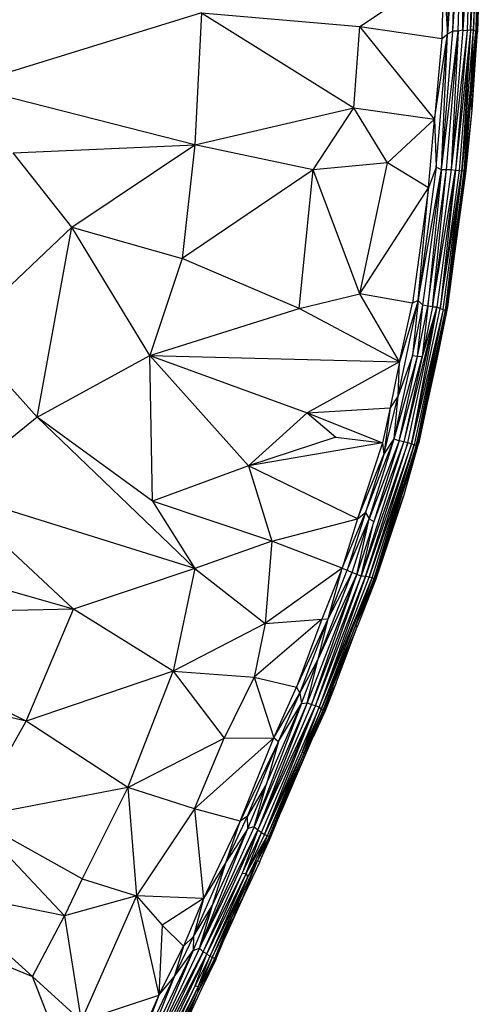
# Paper-space layout '_Inferior' of a CAD drawing. Header units: millimetres. Extents: x 71 to 679, y 71 to 677.
# Tile 17 of 21: x 605 to 679, y 209 to 366. Entities that reach past the tile are written whole.
import ezdxf

# ---------------------------------------------------------------- set-up
doc = ezdxf.new("R2010")
doc.units = ezdxf.units.MM

psp = doc.layouts.new('_Inferior')

# ---------------------------------------------------------------- linework, layer by layer
at = {"color": 7, "linetype": 'Continuous', "lineweight": 25}
for p, q in [((674.91, 386.48), (673.4, 363.64)), ((673.4, 363.64), (674.05, 386.21)), ((674.27, 364.09), (675.73, 386.65)), ((674.27, 364.09), (674.91, 386.48)), ((675.09, 364.09), (675.73, 386.65)), ((675.86, 364.28), (675.73, 386.65)), ((677.16, 386.81), (675.86, 364.28)), ((675.86, 364.28), (676.49, 386.77)), ((677.16, 386.81), (676.54, 364.22)), ((678.21, 386.91), (677.1, 364.25)), ((677.1, 364.25), (677.74, 386.88)), ((677.16, 386.81), (677.1, 364.25)), ((677.57, 364.25), (678.54, 386.92)), ((678.21, 386.91), (677.57, 364.25)), ((678.75, 386.98), (677.91, 364.11)), ((678.54, 386.92), (677.91, 364.11)), ((678.75, 386.98), (678.12, 364.3)), ((678.81, 383.54), (678.12, 364.3)), ((678.81, 383.54), (678.17, 363.98)), ((678.17, 363.98), (678.81, 383.43)), ((678.18, 364.05), (678.81, 383.43)), ((659.36, 364.84), (672.78, 373.81)), ((672.78, 373.81), (672.48, 362.93)), ((672.78, 373.81), (673.4, 363.64)), ((634.04, 367.02), (596.07, 355.34)), ((634.04, 367.02), (632.97, 345.95)), ((634.04, 367.02), (658.43, 351.86)), ((634.04, 367.02), (659.36, 364.84)), ((658.43, 351.86), (659.36, 364.84)), ((671.31, 350.02), (659.36, 364.84)), ((659.36, 364.84), (672.48, 362.93)), ((671.31, 350.02), (673.4, 363.64)), ((671.59, 342.37), (673.4, 363.64)), ((672.43, 341.98), (674.27, 364.09)), ((672.43, 341.98), (675.09, 364.09)), ((672.43, 341.98), (673.4, 363.64)), ((672.48, 362.93), (673.4, 363.64)), ((673.25, 342), (675.09, 364.09)), ((674.27, 364.09), (673.4, 363.64)), ((675.86, 364.28), (674, 342.01)), ((676.54, 364.22), (674, 342.01)), ((675.09, 364.09), (674, 342.01)), ((675.09, 364.09), (674.27, 364.09)), ((677.1, 364.25), (674.66, 341.91)), ((676.54, 364.22), (674.66, 341.91)), ((675.86, 364.28), (675.09, 364.09)), ((677.1, 364.25), (675.24, 341.83)), ((675.7, 341.78), (677.57, 364.25)), ((677.1, 364.25), (675.7, 341.78)), ((675.86, 364.28), (676.54, 364.22)), ((677.1, 364.25), (676.54, 364.22)), ((677.57, 364.25), (677.1, 364.25)), ((678.12, 364.3), (677.2, 354.03)), ((677.2, 356.25), (677.57, 364.25)), ((677.2, 356.25), (677.91, 364.11)), ((677.91, 364.11), (677.2, 354.03)), ((678.12, 364.3), (677.27, 351.53)), ((677.27, 351.53), (678.17, 363.98)), ((677.57, 364.25), (677.91, 364.11)), ((677.84, 359.38), (678.18, 364.05)), ((677.91, 364.11), (678.12, 364.3)), ((678.12, 364.3), (678.17, 363.98)), ((678.17, 363.98), (678.18, 364.05)), ((672.48, 362.93), (671.31, 350.02)), ((677.2, 356.25), (675.7, 341.78)), ((676.04, 341.74), (677.2, 356.25)), ((677.2, 354.03), (677.2, 356.25)), ((632.97, 345.95), (596.07, 355.34)), ((677.2, 354.03), (676.04, 341.74)), ((676.25, 341.76), (677.2, 354.03)), ((677.27, 351.53), (677.2, 354.03)), ((632.97, 345.95), (658.43, 351.86)), ((651.9, 341.94), (658.43, 351.86)), ((658.43, 351.86), (671.31, 350.02)), ((663.82, 343.06), (658.43, 351.86)), ((677.27, 351.53), (676.25, 341.76)), ((677.27, 351.53), (676.32, 341.78)), ((663.82, 343.06), (671.31, 350.02)), ((670.35, 339.09), (671.31, 350.02)), ((671.31, 350.02), (671.59, 342.37)), ((603.93, 344.68), (632.97, 345.95)), ((613.3, 332.79), (603.93, 344.68)), ((613.3, 332.79), (632.97, 345.95)), ((632.97, 345.95), (630.96, 327.8)), ((651.9, 341.94), (632.97, 345.95)), ((663.82, 343.06), (651.9, 341.94)), ((659.39, 322.11), (663.82, 343.06)), ((670.35, 339.09), (663.82, 343.06)), ((651.9, 341.94), (630.96, 327.8)), ((649.68, 319.77), (651.9, 341.94)), ((659.39, 322.11), (651.9, 341.94)), ((671.59, 342.37), (668.71, 321.05)), ((668.71, 321.05), (672.43, 341.98)), ((669.45, 320.34), (672.43, 341.98)), ((670.26, 320.18), (673.25, 342)), ((672.43, 341.98), (670.26, 320.18)), ((671.59, 342.37), (670.35, 339.09)), ((674, 342.01), (671, 320.03)), ((671, 320.03), (673.25, 342)), ((671, 320.03), (674.66, 341.91)), ((671.59, 342.37), (672.43, 341.98)), ((674.66, 341.91), (671.71, 320.06)), ((674.66, 341.91), (672.24, 319.78)), ((675.24, 341.83), (672.24, 319.78)), ((672.24, 319.78), (675.7, 341.78)), ((672.43, 341.98), (673.25, 342)), ((672.69, 319.62), (675.7, 341.78)), ((675.7, 341.78), (673.01, 319.5)), ((676.04, 341.74), (673.01, 319.5)), ((676.25, 341.76), (673.22, 319.5)), ((673.22, 319.5), (676.04, 341.74)), ((673.25, 342), (674, 342.01)), ((674, 342.01), (674.66, 341.91)), ((676.32, 341.78), (674.5, 328.57)), ((676.25, 341.76), (674.5, 328.57)), ((674.66, 341.91), (675.24, 341.83)), ((675.24, 341.83), (675.7, 341.78)), ((676.04, 341.74), (675.7, 341.78)), ((676.25, 341.76), (676.04, 341.74)), ((676.25, 341.76), (676.32, 341.78)), ((659.39, 322.11), (670.35, 339.09)), ((670.35, 339.09), (667.8, 320.62)), ((668.71, 321.05), (670.35, 339.09)), ((595.53, 315.94), (613.3, 332.79)), ((607.77, 302.45), (613.3, 332.79)), ((625.81, 312.28), (613.3, 332.79)), ((613.3, 332.79), (630.96, 327.8)), ((674.63, 329.46), (673.41, 320.07)), ((630.96, 327.8), (625.81, 312.28)), ((649.68, 319.77), (630.96, 327.8)), ((674.5, 328.57), (673.22, 319.5)), ((674.5, 328.57), (673.41, 320.07)), ((649.68, 319.77), (659.39, 322.11)), ((667.8, 320.62), (659.39, 322.11)), ((665.72, 311.27), (659.39, 322.11)), ((665.52, 305.86), (668.71, 321.05)), ((668.71, 321.05), (665.72, 311.27)), ((668.71, 321.05), (667.78, 312.23)), ((668.71, 321.05), (667.8, 320.62)), ((668.71, 321.05), (669.45, 320.34)), ((625.81, 312.28), (649.68, 319.77)), ((665.72, 311.27), (649.68, 319.77)), ((665.72, 311.27), (667.8, 320.62)), ((671.71, 320.06), (666.4, 298.47)), ((667.06, 298.31), (671.71, 320.06)), ((671.71, 320.06), (667.63, 298.17)), ((667.63, 298.17), (672.24, 319.78)), ((672.69, 319.62), (667.63, 298.17)), ((667.78, 312.23), (669.45, 320.34)), ((672.69, 319.62), (668.08, 298.03)), ((672.69, 319.62), (668.4, 297.9)), ((673.01, 319.5), (668.4, 297.9)), ((668.6, 312.14), (669.45, 320.34)), ((668.6, 312.14), (670.26, 320.18)), ((670.26, 320.18), (669.36, 312.06)), ((671.71, 320.06), (669.36, 312.06)), ((671, 320.03), (669.36, 312.06)), ((670.26, 320.18), (669.45, 320.34)), ((671, 320.03), (670.26, 320.18)), ((671, 320.03), (671.71, 320.06)), ((673.41, 320.07), (671.42, 310.48)), ((673.41, 320.07), (671.44, 310.91)), ((673.01, 319.5), (671.44, 310.91)), ((671.44, 310.91), (673.22, 319.5)), ((673.41, 320.07), (671.57, 311.18)), ((671.71, 320.06), (672.24, 319.78)), ((672.24, 319.78), (672.69, 319.62)), ((672.69, 319.62), (673.01, 319.5)), ((673.01, 319.5), (673.22, 319.5)), ((673.22, 319.5), (673.41, 320.07)), ((607.77, 302.45), (595.53, 315.94)), ((607.77, 302.45), (625.81, 312.28)), ((626.23, 288.99), (625.81, 312.28)), ((641.57, 294.64), (625.81, 312.28)), ((625.81, 312.28), (650.93, 303.14)), ((625.81, 312.28), (665.72, 311.27)), ((664.89, 298.97), (667.78, 312.23)), ((664.89, 298.97), (668.6, 312.14)), ((667.78, 312.23), (665.52, 305.86)), ((665.66, 298.67), (668.6, 312.14)), ((665.66, 298.67), (669.36, 312.06)), ((669.36, 312.06), (666.4, 298.47)), ((668.6, 312.14), (667.78, 312.23)), ((669.36, 312.06), (668.6, 312.14)), ((665.72, 311.27), (650.93, 303.14)), ((665.72, 311.27), (664.22, 303.92)), ((665.52, 305.86), (665.72, 311.27)), ((668.4, 297.9), (671.44, 310.91)), ((671.44, 310.91), (668.6, 297.88)), ((671.42, 310.48), (668.6, 297.88)), ((671.42, 310.48), (668.73, 298.1)), ((671.42, 310.48), (671.57, 311.18)), ((671.44, 310.91), (671.42, 310.48)), ((663.23, 296.46), (665.52, 305.86)), ((665.52, 305.86), (664.22, 303.92)), ((664.89, 298.97), (665.52, 305.86)), ((650.93, 303.14), (664.22, 303.92)), ((664.22, 303.92), (662.99, 298.35)), ((664.22, 303.92), (663.23, 296.46)), ((607.77, 302.45), (593.31, 290.61)), ((607.77, 302.45), (632.98, 278.23)), ((626.23, 288.99), (607.77, 302.45)), ((641.57, 294.64), (650.93, 303.14)), ((650.93, 303.14), (655.53, 299.21)), ((650.93, 303.14), (662.99, 298.35)), ((669.82, 303.13), (668.74, 298.14)), ((655.53, 299.21), (641.57, 294.64)), ((655.53, 299.21), (662.99, 298.35)), ((660.3, 287.2), (664.89, 298.97)), ((660.88, 286.19), (664.89, 298.97)), ((663.23, 296.46), (664.89, 298.97)), ((664.89, 298.97), (665.66, 298.67)), ((662.99, 298.35), (641.57, 294.64)), ((662.99, 298.35), (659.01, 286.18)), ((659.6, 277.04), (666.4, 298.47)), ((667.06, 298.31), (659.6, 277.04)), ((660.3, 276.98), (667.06, 298.31)), ((667.63, 298.17), (660.3, 276.98)), ((660.87, 276.84), (667.63, 298.17)), ((668.08, 298.03), (660.87, 276.84)), ((665.66, 298.67), (660.88, 286.19)), ((661.35, 276.77), (668.08, 298.03)), ((665.66, 298.67), (661.6, 285.74)), ((666.4, 298.47), (661.6, 285.74)), ((668.08, 298.03), (661.63, 276.53)), ((668.4, 297.9), (661.63, 276.53)), ((661.63, 276.53), (668.6, 297.88)), ((668.6, 297.88), (661.85, 276.55)), ((662.99, 298.35), (663.23, 296.46)), ((666.4, 298.47), (665.66, 298.67)), ((668.73, 298.1), (666.35, 289.8)), ((668.6, 297.88), (666.35, 289.8)), ((667.06, 298.31), (666.4, 298.47)), ((667.63, 298.17), (667.06, 298.31)), ((668.08, 298.03), (667.63, 298.17)), ((668.4, 297.9), (668.08, 298.03)), ((668.4, 297.9), (668.6, 297.88)), ((668.6, 297.88), (668.73, 298.1)), ((668.73, 298.1), (668.74, 298.14)), ((659.01, 286.18), (663.23, 296.46)), ((663.23, 296.46), (660.3, 287.2)), ((641.57, 294.64), (626.23, 288.99)), ((641.57, 294.64), (645.3, 282.63)), ((659.01, 286.18), (641.57, 294.64)), ((613.61, 271.77), (593.31, 290.61)), ((632.98, 278.23), (593.31, 290.61)), ((661.85, 276.55), (666.35, 289.8)), ((666.35, 289.8), (661.93, 276.53)), ((666.33, 289.74), (661.93, 276.53)), ((666.35, 289.8), (666.33, 289.74)), ((626.23, 288.99), (632.98, 278.23)), ((645.3, 282.63), (626.23, 288.99)), ((656.57, 278.28), (660.3, 287.2)), ((660.3, 287.2), (657.37, 277.98)), ((659.01, 286.18), (660.3, 287.2)), ((660.3, 287.2), (660.88, 286.19)), ((645.3, 282.63), (659.01, 286.18)), ((659.01, 286.18), (656.57, 278.28)), ((657.37, 277.98), (660.88, 286.19)), ((658.14, 277.6), (660.88, 286.19)), ((658.9, 277.3), (660.88, 286.19)), ((661.6, 285.74), (658.9, 277.3)), ((659.6, 277.04), (661.6, 285.74)), ((660.88, 286.19), (661.6, 285.74)), ((613.61, 271.77), (577.54, 281.99)), ((645.3, 282.63), (632.98, 278.23)), ((645.3, 282.63), (644.26, 269.46)), ((656.57, 278.28), (645.3, 282.63)), ((632.98, 278.23), (613.61, 271.77)), ((632.98, 278.23), (629.5, 261.83)), ((632.98, 278.23), (644.26, 269.46)), ((656.57, 278.28), (644.26, 269.46)), ((658.9, 277.3), (650.97, 256.77)), ((651.67, 256.49), (658.9, 277.3)), ((651.67, 256.49), (659.6, 277.04)), ((652.3, 256.28), (659.6, 277.04)), ((652.3, 256.28), (660.3, 276.98)), ((652.73, 263.75), (658.14, 277.6)), ((652.73, 263.75), (658.9, 277.3)), ((660.3, 276.98), (652.86, 256.1)), ((656.57, 278.28), (653.29, 270.14)), ((654.29, 270.19), (656.57, 278.28)), ((654.29, 270.19), (657.37, 277.98)), ((654.29, 270.19), (658.14, 277.6)), ((656.57, 278.28), (657.37, 277.98)), ((657.37, 277.98), (658.14, 277.6)), ((658.9, 277.3), (658.14, 277.6)), ((659.6, 277.04), (658.9, 277.3)), ((660.3, 276.98), (659.6, 277.04)), ((660.87, 276.84), (660.3, 276.98)), ((652.86, 256.1), (660.87, 276.84)), ((652.86, 256.1), (661.35, 276.77)), ((653.2, 255.72), (661.35, 276.77)), ((658.67, 269.09), (661.35, 276.77)), ((661.85, 276.55), (658.67, 269.09)), ((658.67, 269.09), (661.63, 276.53)), ((661.85, 276.55), (658.96, 268.91)), ((661.93, 276.53), (658.96, 268.91)), ((661.35, 276.77), (660.87, 276.84)), ((661.63, 276.53), (661.35, 276.77)), ((661.63, 276.53), (661.85, 276.55)), ((661.93, 276.53), (661.85, 276.55)), ((613.61, 271.77), (571.77, 270.87)), ((606.02, 253.86), (571.77, 270.87)), ((606.02, 253.86), (613.61, 271.77)), ((629.5, 261.83), (613.61, 271.77)), ((644.26, 269.46), (629.5, 261.83)), ((653.29, 270.14), (642.49, 260.87)), ((644.26, 269.46), (642.49, 260.87)), ((644.26, 269.46), (653.29, 270.14)), ((649.23, 259.31), (654.29, 270.19)), ((653.29, 270.14), (649.23, 259.31)), ((649.78, 258.34), (654.29, 270.19)), ((652.73, 263.75), (654.29, 270.19)), ((658.67, 269.09), (653.2, 255.72)), ((653.29, 270.14), (654.29, 270.19)), ((653.52, 255.6), (658.67, 269.09)), ((658.96, 268.91), (658.67, 269.09)), ((653.52, 255.6), (658.96, 268.91)), ((655.59, 259.96), (658.96, 268.91)), ((655.6, 259.98), (658.96, 268.91)), ((649.78, 258.34), (652.73, 263.75)), ((650.05, 256.69), (652.73, 263.75)), ((650.97, 256.77), (652.73, 263.75)), ((629.5, 261.83), (606.02, 253.86)), ((622.3, 243.25), (629.5, 261.83)), ((629.5, 261.83), (637.68, 251.13)), ((629.5, 261.83), (642.49, 260.87)), ((642.49, 260.87), (637.68, 251.13)), ((642.49, 260.87), (645.62, 251.17)), ((642.49, 260.87), (649.23, 259.31)), ((655.59, 259.96), (653.52, 255.6)), ((655.59, 259.96), (653.73, 255.55)), ((655.59, 259.96), (653.81, 255.52)), ((655.6, 259.98), (655.59, 259.96)), ((606.02, 253.86), (585.85, 258.56)), ((645.62, 251.17), (649.23, 259.31)), ((645.62, 251.17), (649.78, 258.34)), ((646.39, 250.59), (649.78, 258.34)), ((649.23, 259.31), (649.78, 258.34)), ((649.78, 258.34), (650.05, 256.69)), ((650.97, 256.77), (642.47, 236.98)), ((650.05, 256.69), (642.47, 236.98)), ((650.97, 256.77), (643.08, 236.5)), ((643.08, 236.5), (651.67, 256.49)), ((644.44, 243.84), (650.05, 256.69)), ((646.39, 250.59), (650.05, 256.69)), ((650.05, 256.69), (650.97, 256.77)), ((651.67, 256.49), (650.97, 256.77)), ((652.3, 256.28), (651.67, 256.49)), ((643.08, 236.5), (652.3, 256.28)), ((643.66, 236.04), (652.3, 256.28)), ((644.15, 235.75), (652.3, 256.28)), ((652.86, 256.1), (644.15, 235.75)), ((650.15, 248.87), (652.86, 256.1)), ((653.2, 255.72), (650.15, 248.87)), ((650.49, 248.81), (653.2, 255.72)), ((650.49, 248.81), (653.52, 255.6)), ((650.72, 248.81), (653.52, 255.6)), ((653.73, 255.55), (650.72, 248.81)), ((650.72, 248.81), (653.81, 255.52)), ((653.81, 255.52), (651.89, 251.29)), ((653.81, 255.52), (651.94, 251.4)), ((652.86, 256.1), (652.3, 256.28)), ((652.86, 256.1), (653.2, 255.72)), ((653.52, 255.6), (653.2, 255.72)), ((653.52, 255.6), (653.73, 255.55)), ((653.73, 255.55), (653.81, 255.52)), ((597.31, 238.47), (606.02, 253.86)), ((622.3, 243.25), (606.02, 253.86)), ((622.3, 243.25), (637.68, 251.13)), ((645.62, 251.17), (632.93, 239.86)), ((632.93, 239.86), (637.68, 251.13)), ((637.68, 251.13), (645.62, 251.17)), ((640.24, 237.86), (645.62, 251.17)), ((646.39, 250.59), (640.24, 237.86)), ((641.39, 238.65), (646.39, 250.59)), ((646.39, 250.59), (644.44, 243.84)), ((645.62, 251.17), (646.39, 250.59)), ((651.94, 251.4), (649.36, 245.44)), ((651.94, 251.4), (650.72, 248.81)), ((650.15, 248.87), (644.15, 235.75)), ((650.15, 248.87), (644.54, 235.51)), ((650.49, 248.81), (644.54, 235.51)), ((644.86, 235.4), (650.49, 248.81)), ((650.72, 248.81), (644.86, 235.4)), ((650.72, 248.81), (646.8, 239.58)), ((650.72, 248.81), (649.36, 245.44)), ((650.49, 248.81), (650.15, 248.87)), ((650.49, 248.81), (650.72, 248.81)), ((649.36, 245.44), (646.76, 239.33)), ((649.36, 245.44), (646.8, 239.58)), ((644.44, 243.84), (641.39, 238.65)), ((641.49, 236.71), (644.44, 243.84)), ((642.47, 236.98), (644.44, 243.84)), ((622.3, 243.25), (597.31, 238.47)), ((622.3, 243.25), (614.99, 228.67)), ((632.93, 239.86), (622.3, 243.25)), ((622.3, 243.25), (623.64, 225.95)), ((632.93, 239.86), (623.64, 225.95)), ((640.24, 237.86), (632.93, 239.86)), ((632.93, 239.86), (634.4, 225.51)), ((646.8, 239.58), (644.86, 235.4)), ((645.09, 235.39), (646.8, 239.58)), ((645.09, 235.39), (646.76, 239.33)), ((645.17, 235.35), (646.76, 239.33)), ((646.76, 239.33), (646.8, 239.58)), ((614.99, 228.67), (597.31, 238.47)), ((612.14, 222.77), (597.31, 238.47)), ((640.24, 237.86), (634.4, 225.51)), ((638, 231.38), (641.39, 238.65)), ((638, 231.38), (640.24, 237.86)), ((641.39, 238.65), (640.24, 237.86)), ((641.49, 236.71), (641.39, 238.65)), ((642.47, 236.98), (633.76, 217.6)), ((633.76, 217.6), (641.49, 236.71)), ((633.76, 217.6), (643.08, 236.5)), ((634.34, 217.02), (643.08, 236.5)), ((635.83, 224.48), (641.49, 236.71)), ((641.49, 236.71), (638, 231.38)), ((643.08, 236.5), (640.56, 229.54)), ((640.56, 229.54), (643.66, 236.04)), ((641.19, 229.56), (643.66, 236.04)), ((642.47, 236.98), (641.49, 236.71)), ((642.47, 236.98), (643.08, 236.5)), ((643.08, 236.5), (643.66, 236.04)), ((643.66, 236.04), (644.15, 235.75)), ((644.15, 235.75), (641.19, 229.56)), ((644.54, 235.51), (641.19, 229.56)), ((644.54, 235.51), (641.4, 228.9)), ((644.54, 235.51), (643.02, 231.53)), ((644.86, 235.4), (643.02, 231.53)), ((643.02, 231.53), (645.09, 235.39)), ((643.39, 231.42), (645.09, 235.39)), ((643.39, 231.42), (645.17, 235.35)), ((644.54, 235.51), (644.15, 235.75)), ((644.86, 235.4), (644.54, 235.51)), ((644.86, 235.4), (645.09, 235.39)), ((645.09, 235.39), (645.17, 235.35)), ((632.77, 219.46), (638, 231.38)), ((638, 231.38), (634.4, 225.51)), ((635.83, 224.48), (638, 231.38)), ((638.84, 222.41), (643.02, 231.53)), ((643.32, 231.26), (640.48, 225.25)), ((640.61, 225.54), (643.02, 231.53)), ((643.39, 231.42), (640.61, 225.54)), ((641.4, 228.9), (643.02, 231.53)), ((643.02, 231.53), (643.39, 231.42)), ((643.29, 231.19), (643.32, 231.26)), ((643.39, 231.42), (643.32, 231.26)), ((614.99, 228.67), (612.14, 222.77)), ((614.99, 228.67), (623.64, 225.95)), ((634.34, 217.02), (640.56, 229.54)), ((641.19, 229.56), (634.93, 216.69)), ((634.93, 216.69), (640.56, 229.54)), ((641.19, 229.56), (635.37, 216.28)), ((635.37, 216.28), (641.4, 228.9)), ((641.4, 228.9), (635.78, 216.08)), ((641.4, 228.9), (638.84, 222.41)), ((640.56, 229.54), (641.19, 229.56)), ((641.19, 229.56), (641.4, 228.9)), ((612.14, 222.77), (591.58, 226.89)), ((607.03, 213.07), (591.58, 226.89)), ((623.64, 225.95), (612.14, 222.77)), ((623.64, 225.95), (614.79, 206)), ((634.4, 225.51), (623.64, 225.95)), ((623.64, 225.95), (627.77, 221.28)), ((623.64, 225.95), (627.24, 210.05)), ((634.4, 225.51), (627.77, 221.28)), ((634.4, 225.51), (631.19, 217.89)), ((634.4, 225.51), (632.77, 219.46)), ((640.61, 225.54), (637.74, 219.11)), ((637.86, 219.5), (640.61, 225.54)), ((638.84, 222.41), (640.61, 225.54)), ((640.56, 225.43), (640.77, 225.89)), ((632.72, 217.2), (635.83, 224.48)), ((632.77, 219.46), (635.83, 224.48)), ((633.76, 217.6), (635.83, 224.48)), ((607.03, 213.07), (612.14, 222.77)), ((612.14, 222.77), (614.79, 206)), ((635.78, 216.08), (638.84, 222.41)), ((638.84, 222.41), (636.11, 215.94)), ((638.84, 222.41), (637.86, 219.5)), ((587.93, 220.72), (607.03, 213.07)), ((627.77, 221.28), (627.24, 210.05)), ((627.77, 221.28), (631.19, 217.89)), ((629.7, 213.03), (632.77, 219.46)), ((631.19, 217.89), (632.77, 219.46)), ((632.77, 219.46), (632.72, 217.2)), ((637.86, 219.5), (636.11, 215.94)), ((636.3, 215.9), (637.86, 219.5)), ((636.34, 215.79), (637.86, 219.5)), ((636.34, 215.79), (637.74, 219.11)), ((637.74, 219.11), (637.86, 219.5)), ((624.17, 199.31), (632.72, 217.2)), ((633.76, 217.6), (624.89, 198.93)), ((632.72, 217.2), (624.89, 198.93)), ((627.24, 210.05), (631.19, 217.89)), ((631.19, 217.89), (629.7, 213.03)), ((629.7, 213.03), (632.72, 217.2)), ((632.72, 217.2), (633.76, 217.6)), ((633.76, 217.6), (634.34, 217.02)), ((624.89, 198.93), (634.34, 217.02)), ((634.34, 217.02), (625.43, 198.31)), ((634.93, 216.69), (625.43, 198.31)), ((634.93, 216.69), (626.05, 198.07)), ((630.89, 204.18), (636.3, 215.9)), ((633.07, 211.58), (634.93, 216.69)), ((635.37, 216.28), (633.07, 211.58)), ((633.5, 211.4), (635.37, 216.28)), ((635.78, 216.08), (633.5, 211.4)), ((635.78, 216.08), (633.51, 210.69)), ((636.11, 215.94), (633.51, 210.69)), ((636.3, 215.9), (633.51, 210.69)), ((636.34, 215.79), (634.18, 211.31)), ((634.93, 216.69), (634.34, 217.02)), ((635.37, 216.28), (634.93, 216.69)), ((635.78, 216.08), (635.37, 216.28)), ((636.11, 215.94), (635.78, 216.08)), ((636.3, 215.9), (636.11, 215.94)), ((636.34, 215.79), (636.3, 215.9)), ((610.8, 203.38), (607.03, 213.07)), ((614.79, 206), (607.03, 213.07)), ((622.93, 198.75), (629.7, 213.03)), ((629.7, 213.03), (624.17, 199.31)), ((627.24, 210.05), (629.7, 213.03)), ((633.07, 211.58), (626.05, 198.07)), ((626.52, 197.75), (633.07, 211.58)), ((633.5, 211.4), (626.52, 197.75)), ((633.5, 211.4), (626.89, 197.49)), ((633.5, 211.4), (633.07, 211.58)), ((633.51, 210.69), (633.5, 211.4)), ((614.79, 206), (627.24, 210.05)), ((627.24, 210.05), (622.84, 200.27)), ((627.24, 210.05), (622.93, 198.75)), ((633.51, 210.69), (626.89, 197.49)), ((633.51, 210.69), (627.16, 197.3)), ((633.51, 210.69), (627.33, 197.21)), ((630.89, 204.18), (633.51, 210.69))]:
    psp.add_line(p, q, dxfattribs=at)

doc.saveas('drawing.dxf')
